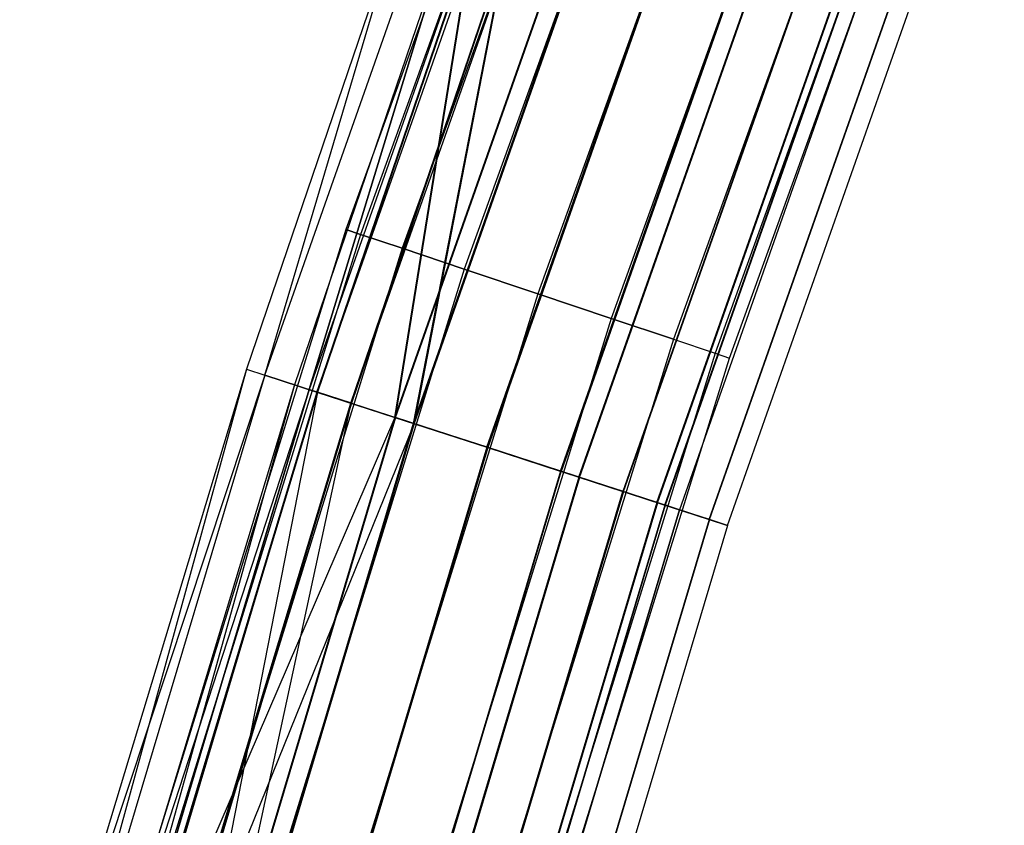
# Model space of a CAD drawing. Extents: x -176 to 176, y -176 to 176.
# Tile 83 of 208: x -169 to -159, y 50 to 58. Entities that reach past the tile are written whole.
import ezdxf

# ---------------------------------------------------------------- set-up
doc = ezdxf.new("R2010")
doc.units = 0
doc.header["$LTSCALE"] = 25.4
doc.layers.get('0').update_dxf_attribs({"linetype": 'CONTINUOUS'})

# ---------------------------------------------------------------- blocks, each defined once
blk = doc.blocks.new('BIURKOWA_B_STL')
at = {"color": 0}
for p, q in [((-163.1826, 63.2173, 408), (-165.9281, 55.6135, 408)), ((-163.1826, 63.2173, 408), (-165.9281, 55.6135, 408)), ((-163.1826, 63.2173, 197), (-165.9281, 55.6135, 197)), ((-163.1826, 63.2173, 197), (-165.9281, 55.6135, 197)), ((-163.0407, 63.1623, 408.7654), (-165.7838, 55.5651, 408.7654)), ((-163.0407, 63.1623, 408.7654), (-165.7838, 55.5651, 408.7654)), ((-163.0407, 63.1623, 407.2346), (-165.7838, 55.5651, 407.2346)), ((-163.0407, 63.1623, 407.2346), (-165.7838, 55.5651, 407.2346)), ((-163.0407, 63.1623, 197.7654), (-165.7838, 55.5651, 197.7654)), ((-163.0407, 63.1623, 197.7654), (-165.7838, 55.5651, 197.7654)), ((-163.0407, 63.1623, 196.2346), (-165.7838, 55.5651, 196.2346)), ((-163.0407, 63.1623, 196.2346), (-165.7838, 55.5651, 196.2346)), ((-162.6364, 63.0057, 409.4142), (-165.3727, 55.4273, 409.4142)), ((-162.6364, 63.0057, 409.4142), (-165.3727, 55.4273, 409.4142)), ((-162.6364, 63.0057, 406.5858), (-165.3727, 55.4273, 406.5858)), ((-162.6364, 63.0057, 406.5858), (-165.3727, 55.4273, 406.5858)), ((-162.6364, 63.0057, 198.4142), (-165.3727, 55.4273, 198.4142)), ((-162.6364, 63.0057, 198.4142), (-165.3727, 55.4273, 198.4142)), ((-162.6364, 63.0057, 195.5858), (-165.3727, 55.4273, 195.5858)), ((-162.6364, 63.0057, 195.5858), (-165.3727, 55.4273, 195.5858)), ((-162.0314, 62.7713, 409.8477), (-164.7575, 55.2211, 409.8477)), ((-162.0314, 62.7713, 409.8477), (-164.7575, 55.2211, 409.8477)), ((-162.0314, 62.7713, 406.1523), (-164.7575, 55.2211, 406.1523)), ((-162.0314, 62.7713, 406.1523), (-164.7575, 55.2211, 406.1523)), ((-162.0314, 62.7713, 198.8478), (-164.7575, 55.2211, 198.8478)), ((-162.0314, 62.7713, 198.8478), (-164.7575, 55.2211, 198.8478)), ((-162.0314, 62.7713, 195.1522), (-164.7575, 55.2211, 195.1522)), ((-162.0314, 62.7713, 195.1522), (-164.7575, 55.2211, 195.1522)), ((-161.3177, 62.4948, 410), (-164.0318, 54.9779, 410)), ((-161.3177, 62.4948, 410), (-164.0318, 54.9779, 410)), ((-161.3177, 62.4948, 406), (-164.0318, 54.9779, 406)), ((-161.3177, 62.4948, 406), (-164.0318, 54.9779, 406)), ((-161.3177, 62.4948, 199), (-164.0318, 54.9779, 199)), ((-161.3177, 62.4948, 199), (-164.0318, 54.9779, 199)), ((-161.3177, 62.4948, 195), (-164.0318, 54.9779, 195)), ((-161.3177, 62.4948, 195), (-164.0318, 54.9779, 195)), ((-160.604, 62.2183, 409.8477), (-163.3061, 54.7347, 409.8477)), ((-160.604, 62.2183, 409.8477), (-163.3061, 54.7347, 409.8477)), ((-160.604, 62.2183, 406.1523), (-163.3061, 54.7347, 406.1523)), ((-160.604, 62.2183, 406.1523), (-163.3061, 54.7347, 406.1523)), ((-160.604, 62.2183, 198.8478), (-163.3061, 54.7347, 198.8478)), ((-160.604, 62.2183, 198.8478), (-163.3061, 54.7347, 198.8478)), ((-160.604, 62.2183, 195.1522), (-163.3061, 54.7347, 195.1522)), ((-160.604, 62.2183, 195.1522), (-163.3061, 54.7347, 195.1522)), ((-166.7296, 54.1737, 196.0438), (-163.9176, 62.1658, 196.0438)), ((-166.7296, 54.1737, 196.0438), (-163.9176, 62.1658, 196.0438)), ((-166.7294, 54.1737, 408.9567), (-163.9174, 62.1657, 408.9567)), ((-166.7294, 54.1737, 408.9567), (-163.9174, 62.1657, 408.9567)), ((-163.4857, 62.0019, 196.2352), (-166.2903, 54.031, 196.2352)), ((-163.4857, 62.0019, 196.2352), (-166.2903, 54.031, 196.2352)), ((-163.4855, 62.0019, 408.7654), (-166.2901, 54.0309, 408.7654)), ((-163.4855, 62.0019, 408.7654), (-166.2901, 54.0309, 408.7654)), ((-166.2148, 54.0065, 195.233), (-163.4114, 61.9738, 195.233)), ((-166.2148, 54.0065, 195.233), (-163.4114, 61.9738, 195.233)), ((-166.214, 54.0062, 409.7678), (-163.4107, 61.9735, 409.7678)), ((-166.214, 54.0062, 409.7678), (-163.4107, 61.9735, 409.7678)), ((-159.999, 61.9839, 409.4142), (-162.6909, 54.5285, 409.4142)), ((-159.999, 61.9839, 409.4142), (-162.6909, 54.5285, 409.4142)), ((-159.999, 61.9839, 406.5858), (-162.6909, 54.5285, 406.5858)), ((-159.999, 61.9839, 406.5858), (-162.6909, 54.5285, 406.5858)), ((-159.999, 61.9839, 198.4142), (-162.6909, 54.5285, 198.4142)), ((-159.999, 61.9839, 198.4142), (-162.6909, 54.5285, 198.4142)), ((-159.999, 61.9839, 195.5858), (-162.6909, 54.5285, 195.5858)), ((-159.999, 61.9839, 195.5858), (-162.6909, 54.5285, 195.5858)), ((-163.0809, 61.8484, 195.5866), (-165.8785, 53.8972, 195.5866)), ((-163.0809, 61.8484, 195.5866), (-165.8785, 53.8972, 195.5866)), ((-163.0801, 61.8481, 409.4142), (-165.8778, 53.897, 409.4142)), ((-163.0801, 61.8481, 409.4142), (-165.8778, 53.897, 409.4142)), ((-159.5947, 61.8273, 408.7654), (-162.2798, 54.3907, 408.7654)), ((-159.5947, 61.8273, 408.7654), (-162.2798, 54.3907, 408.7654)), ((-159.5947, 61.8273, 407.2346), (-162.2798, 54.3907, 407.2346)), ((-159.5947, 61.8273, 407.2346), (-162.2798, 54.3907, 407.2346)), ((-159.5947, 61.8273, 197.7654), (-162.2798, 54.3907, 197.7654)), ((-159.5947, 61.8273, 197.7654), (-162.2798, 54.3907, 197.7654)), ((-159.5947, 61.8273, 196.2346), (-162.2798, 54.3907, 196.2346)), ((-159.5947, 61.8273, 196.2346), (-162.2798, 54.3907, 196.2346)), ((-162.1355, 54.3423, 408), (-159.4528, 61.7723, 408)), ((-162.1355, 54.3423, 408), (-159.4528, 61.7723, 408)), ((-162.1355, 54.3423, 197), (-159.4528, 61.7723, 197)), ((-162.1355, 54.3423, 197), (-159.4528, 61.7723, 197)), ((-165.4441, 53.7561, 194.6909), (-162.6538, 61.6864, 194.6909)), ((-165.4441, 53.7561, 194.6909), (-162.6538, 61.6864, 194.6909)), ((-165.4427, 53.7556, 410.3097), (-162.6523, 61.6859, 410.3097)), ((-165.4427, 53.7556, 410.3097), (-162.6523, 61.6859, 410.3097)), ((-165.4427, 53.7556, 405.6903), (-162.6523, 61.6859, 405.6903)), ((-165.4427, 53.7556, 405.6903), (-162.6523, 61.6859, 405.6903)), ((-165.4362, 53.7535, 199.3125), (-162.6461, 61.6835, 199.3125)), ((-165.4362, 53.7535, 199.3125), (-162.6461, 61.6835, 199.3125)), ((-162.4749, 61.6186, 195.1529), (-165.2622, 53.6969, 195.1529)), ((-162.4749, 61.6186, 195.1529), (-165.2622, 53.6969, 195.1529)), ((-162.4734, 61.618, 406.1523), (-165.2607, 53.6964, 406.1523)), ((-162.4734, 61.618, 406.1523), (-165.2607, 53.6964, 406.1523)), ((-162.4734, 61.618, 409.8477), (-165.2607, 53.6964, 409.8477)), ((-162.4734, 61.618, 409.8477), (-165.2607, 53.6964, 409.8477)), ((-162.4671, 61.6157, 198.8505), (-165.2543, 53.6944, 198.8505)), ((-162.4671, 61.6157, 198.8505), (-165.2543, 53.6944, 198.8505)), ((-164.5349, 53.4606, 194.5), (-161.7599, 61.3474, 194.5)), ((-164.5349, 53.4606, 194.5), (-161.7599, 61.3474, 194.5)), ((-161.7599, 61.3474, 195), (-164.5349, 53.4606, 195)), ((-161.7599, 61.3474, 195), (-164.5349, 53.4606, 195)), ((-164.5328, 53.4599, 410.5), (-161.7578, 61.3466, 410.5)), ((-164.5328, 53.4599, 410.5), (-161.7578, 61.3466, 410.5)), ((-164.5328, 53.4599, 405.5), (-161.7578, 61.3466, 405.5)), ((-164.5328, 53.4599, 405.5), (-161.7578, 61.3466, 405.5)), ((-164.5328, 53.4599, 410), (-161.7578, 61.3466, 410)), ((-161.7578, 61.3466, 406), (-164.5328, 53.4599, 406)), ((-161.7578, 61.3466, 406), (-164.5328, 53.4599, 406)), ((-164.5328, 53.4599, 410), (-161.7578, 61.3466, 410)), ((-164.5264, 53.4579, 199.5), (-161.7515, 61.3443, 199.5)), ((-164.5264, 53.4579, 199.5), (-161.7515, 61.3443, 199.5)), ((-161.7515, 61.3443, 199), (-164.5264, 53.4579, 199)), ((-161.7515, 61.3443, 199), (-164.5264, 53.4579, 199)), ((-163.8073, 53.2242, 195.1512), (-161.0446, 61.0762, 195.1512)), ((-163.8073, 53.2242, 195.1512), (-161.0446, 61.0762, 195.1512)), ((-161.0422, 61.0752, 409.8477), (-163.8049, 53.2234, 409.8477)), ((-161.0422, 61.0752, 409.8477), (-163.8049, 53.2234, 409.8477)), ((-161.0422, 61.0752, 406.1523), (-163.8049, 53.2234, 406.1523)), ((-161.0422, 61.0752, 406.1523), (-163.8049, 53.2234, 406.1523)), ((-161.0369, 61.0732, 198.8454), (-163.7995, 53.2217, 198.8454)), ((-161.0369, 61.0732, 198.8454), (-163.7995, 53.2217, 198.8454)), ((-163.6254, 53.1651, 194.6892), (-160.8657, 61.0083, 194.6892)), ((-163.6254, 53.1651, 194.6892), (-160.8657, 61.0083, 194.6892)), ((-163.6229, 53.1643, 410.3097), (-160.8633, 61.0074, 410.3097)), ((-163.6229, 53.1643, 410.3097), (-160.8633, 61.0074, 410.3097)), ((-163.6229, 53.1643, 405.6903), (-160.8633, 61.0074, 405.6903)), ((-163.6229, 53.1643, 405.6903), (-160.8633, 61.0074, 405.6903)), ((-163.6175, 53.1625, 199.3073), (-160.8579, 61.0054, 199.3073)), ((-163.6175, 53.1625, 199.3073), (-160.8579, 61.0054, 199.3073)), ((-160.4377, 60.846, 195.5834), (-163.19, 53.0237, 195.5834)), ((-160.4377, 60.846, 195.5834), (-163.19, 53.0237, 195.5834)), ((-160.4355, 60.8452, 409.4142), (-163.1878, 53.0229, 409.4142)), ((-160.4355, 60.8452, 409.4142), (-163.1878, 53.0229, 409.4142)), ((-160.4355, 60.8452, 406.5858), (-163.1878, 53.0229, 406.5858)), ((-160.4355, 60.8452, 406.5858), (-163.1878, 53.0229, 406.5858)), ((-163.184, 53.0217, 198.4102), (-160.4318, 60.8438, 198.4102)), ((-163.184, 53.0217, 198.4102), (-160.4318, 60.8438, 198.4102)), ((-162.8538, 52.9144, 195.2299), (-160.1071, 60.7206, 195.2299)), ((-162.8538, 52.9144, 195.2299), (-160.1071, 60.7206, 195.2299)), ((-162.8515, 52.9137, 409.7678), (-160.1049, 60.7198, 409.7678)), ((-162.8515, 52.9137, 409.7678), (-160.1049, 60.7198, 409.7678)), ((-162.8515, 52.9137, 406.2322), (-160.1049, 60.7198, 406.2322)), ((-162.8515, 52.9137, 406.2322), (-160.1049, 60.7198, 406.2322)), ((-162.8478, 52.9124, 198.7638), (-160.1012, 60.7184, 198.7638)), ((-162.8478, 52.9124, 198.7638), (-160.1012, 60.7184, 198.7638)), ((-160.0315, 60.692, 196.231), (-162.7769, 52.8894, 196.231)), ((-160.0315, 60.692, 196.231), (-162.7769, 52.8894, 196.231)), ((-160.0301, 60.6914, 408.7654), (-162.7755, 52.889, 408.7654)), ((-160.0301, 60.6914, 408.7654), (-162.7755, 52.889, 408.7654)), ((-162.7755, 52.889, 407.2346), (-160.0301, 60.6914, 407.2346)), ((-162.7755, 52.889, 407.2346), (-160.0301, 60.6914, 407.2346)), ((-160.0283, 60.6907, 197.7607), (-162.7736, 52.8884, 197.7607)), ((-160.0283, 60.6907, 197.7607), (-162.7736, 52.8884, 197.7607)), ((-159.8878, 60.6374, 196.9955), (-162.6307, 52.8419, 196.9955)), ((-159.8878, 60.6374, 196.9955), (-162.6307, 52.8419, 196.9955)), ((-159.8878, 60.6374, 408), (-162.6307, 52.8419, 408)), ((-159.8878, 60.6374, 408), (-162.6307, 52.8419, 408)), ((-162.3376, 52.7467, 196.0397), (-159.5996, 60.5281, 196.0397)), ((-162.3376, 52.7467, 196.0397), (-159.5996, 60.5281, 196.0397)), ((-162.3361, 52.7462, 408.9567), (-159.5982, 60.5276, 408.9567)), ((-162.3361, 52.7462, 408.9567), (-159.5982, 60.5276, 408.9567)), ((-162.3361, 52.7462, 407.0433), (-159.5982, 60.5276, 407.0433)), ((-162.3361, 52.7462, 407.0433), (-159.5982, 60.5276, 407.0433)), ((-162.3343, 52.7456, 197.952), (-159.5964, 60.5269, 197.952)), ((-162.3343, 52.7456, 197.952), (-159.5964, 60.5269, 197.952)), ((-162.1551, 52.6874, 408), (-159.4203, 60.4601, 408)), ((-162.1551, 52.6874, 408), (-159.4203, 60.4601, 408)), ((-162.1551, 52.6874, 196.9955), (-159.4203, 60.4601, 196.9955)), ((-162.1551, 52.6874, 196.9955), (-159.4203, 60.4601, 196.9955)), ((-165.3668, 58.7714, 408), (-166.9104, 54.2325, 408)), ((-165.3668, 58.7714, 197), (-166.9104, 54.2325, 197)), ((-165.3668, 58.7714, 408), (-166.9104, 54.2325, 408)), ((-165.3668, 58.7714, 197), (-166.9104, 54.2325, 197)), ((-166.7296, 54.1737, 196.0438), (-165.3668, 58.7714, 197)), ((-166.7296, 54.1737, 196.0438), (-165.3668, 58.7714, 197)), ((-166.7294, 54.1737, 408.9567), (-165.3668, 58.7714, 408)), ((-166.7294, 54.1737, 408.9567), (-165.3668, 58.7714, 408)), ((-164.8957, 58.6039, 197), (-166.4349, 54.078, 197)), ((-164.8957, 58.6039, 408), (-166.4349, 54.078, 408)), ((-164.8957, 58.6039, 197), (-166.4349, 54.078, 197)), ((-164.8957, 58.6039, 408), (-166.4349, 54.078, 408)), ((-166.2903, 54.031, 196.2352), (-164.8957, 58.6039, 197)), ((-166.2903, 54.031, 196.2352), (-164.8957, 58.6039, 197)), ((-164.8957, 58.6039, 408), (-166.2901, 54.0309, 408.7654)), ((-164.8957, 58.6039, 408), (-166.2901, 54.0309, 408.7654)), ((-164.6768, 58.5262, 406.2322), (-166.214, 54.0062, 406.2322)), ((-164.6768, 58.5262, 406.2322), (-166.214, 54.0062, 406.2322)), ((-164.6716, 58.5243, 198.7733), (-166.2087, 54.0045, 198.7733)), ((-164.6716, 58.5243, 198.7733), (-166.2087, 54.0045, 198.7733)), ((-165.4427, 53.7556, 405.6903), (-164.6768, 58.5262, 406.2322)), ((-165.4427, 53.7556, 405.6903), (-164.6768, 58.5262, 406.2322)), ((-165.4362, 53.7535, 199.3125), (-164.6716, 58.5243, 198.7733)), ((-165.4362, 53.7535, 199.3125), (-164.6716, 58.5243, 198.7733)), ((-165.8778, 53.897, 406.5858), (-164.3437, 58.4078, 406.5858)), ((-165.8778, 53.897, 406.5858), (-164.3437, 58.4078, 406.5858)), ((-164.3385, 58.4059, 198.4198), (-165.8725, 53.8952, 198.4198)), ((-164.3385, 58.4059, 198.4198), (-165.8725, 53.8952, 198.4198)), ((-165.2607, 53.6964, 406.1523), (-164.3437, 58.4078, 406.5858)), ((-165.2607, 53.6964, 406.1523), (-164.3437, 58.4078, 406.5858)), ((-164.3385, 58.4059, 198.4198), (-165.2543, 53.6944, 198.8505)), ((-164.3385, 58.4059, 198.4198), (-165.2543, 53.6944, 198.8505)), ((-165.9281, 55.6135, 408), (-168.3195, 47.891, 408)), ((-165.9281, 55.6135, 408), (-168.3195, 47.891, 408)), ((-165.9281, 55.6135, 197), (-168.3195, 47.891, 197)), ((-165.9281, 55.6135, 197), (-168.3195, 47.891, 197)), ((-165.9281, 55.6135, 408), (-165.7838, 55.5651, 408.7654)), ((-165.9281, 55.6135, 408), (-165.7838, 55.5651, 408.7654)), ((-165.7838, 55.5651, 407.2346), (-165.9281, 55.6135, 408)), ((-165.7838, 55.5651, 407.2346), (-165.9281, 55.6135, 408)), ((-165.9281, 55.6135, 197), (-165.7838, 55.5651, 197.7654)), ((-165.9281, 55.6135, 197), (-165.7838, 55.5651, 197.7654)), ((-165.7838, 55.5651, 196.2346), (-165.9281, 55.6135, 197)), ((-165.7838, 55.5651, 196.2346), (-165.9281, 55.6135, 197)), ((-165.7838, 55.5651, 408.7654), (-168.1731, 47.8494, 408.7654)), ((-165.7838, 55.5651, 408.7654), (-168.1731, 47.8494, 408.7654)), ((-165.7838, 55.5651, 407.2346), (-168.1731, 47.8494, 407.2346)), ((-165.7838, 55.5651, 407.2346), (-168.1731, 47.8494, 407.2346)), ((-165.7838, 55.5651, 197.7654), (-168.1731, 47.8494, 197.7654)), ((-165.7838, 55.5651, 197.7654), (-168.1731, 47.8494, 197.7654)), ((-165.7838, 55.5651, 196.2346), (-168.1731, 47.8494, 196.2346)), ((-165.7838, 55.5651, 196.2346), (-168.1731, 47.8494, 196.2346)), ((-165.7838, 55.5651, 408.7654), (-165.3727, 55.4273, 409.4142)), ((-165.7838, 55.5651, 408.7654), (-165.3727, 55.4273, 409.4142)), ((-165.3727, 55.4273, 406.5858), (-165.7838, 55.5651, 407.2346)), ((-165.3727, 55.4273, 406.5858), (-165.7838, 55.5651, 407.2346)), ((-165.7838, 55.5651, 197.7654), (-165.3727, 55.4273, 198.4142)), ((-165.7838, 55.5651, 197.7654), (-165.3727, 55.4273, 198.4142)), ((-165.3727, 55.4273, 195.5858), (-165.7838, 55.5651, 196.2346)), ((-165.3727, 55.4273, 195.5858), (-165.7838, 55.5651, 196.2346)), ((-165.3727, 55.4273, 409.4142), (-167.7561, 47.7307, 409.4142)), ((-165.3727, 55.4273, 409.4142), (-167.7561, 47.7307, 409.4142)), ((-165.3727, 55.4273, 406.5858), (-167.7561, 47.7307, 406.5858)), ((-165.3727, 55.4273, 406.5858), (-167.7561, 47.7307, 406.5858)), ((-165.3727, 55.4273, 198.4142), (-167.7561, 47.7307, 198.4142)), ((-165.3727, 55.4273, 198.4142), (-167.7561, 47.7307, 198.4142)), ((-165.3727, 55.4273, 195.5858), (-167.7561, 47.7307, 195.5858)), ((-165.3727, 55.4273, 195.5858), (-167.7561, 47.7307, 195.5858)), ((-165.3727, 55.4273, 409.4142), (-164.7575, 55.2211, 409.8477)), ((-165.3727, 55.4273, 409.4142), (-164.7575, 55.2211, 409.8477)), ((-164.7575, 55.2211, 406.1523), (-165.3727, 55.4273, 406.5858)), ((-164.7575, 55.2211, 406.1523), (-165.3727, 55.4273, 406.5858)), ((-165.3727, 55.4273, 198.4142), (-164.7575, 55.2211, 198.8478)), ((-165.3727, 55.4273, 198.4142), (-164.7575, 55.2211, 198.8478)), ((-164.7575, 55.2211, 195.1522), (-165.3727, 55.4273, 195.5858)), ((-164.7575, 55.2211, 195.1522), (-165.3727, 55.4273, 195.5858)), ((-164.7575, 55.2211, 409.8477), (-167.132, 47.5531, 409.8477)), ((-164.7575, 55.2211, 409.8477), (-167.132, 47.5531, 409.8477)), ((-164.7575, 55.2211, 406.1523), (-167.132, 47.5531, 406.1523)), ((-164.7575, 55.2211, 406.1523), (-167.132, 47.5531, 406.1523)), ((-164.7575, 55.2211, 198.8478), (-167.132, 47.5531, 198.8478)), ((-164.7575, 55.2211, 198.8478), (-167.132, 47.5531, 198.8478)), ((-164.7575, 55.2211, 195.1522), (-167.132, 47.5531, 195.1522)), ((-164.7575, 55.2211, 195.1522), (-167.132, 47.5531, 195.1522)), ((-164.7575, 55.2211, 409.8477), (-164.0318, 54.9779, 410)), ((-164.7575, 55.2211, 409.8477), (-164.0318, 54.9779, 410)), ((-164.0318, 54.9779, 406), (-164.7575, 55.2211, 406.1523)), ((-164.0318, 54.9779, 406), (-164.7575, 55.2211, 406.1523)), ((-164.7575, 55.2211, 198.8478), (-164.0318, 54.9779, 199)), ((-164.7575, 55.2211, 198.8478), (-164.0318, 54.9779, 199)), ((-164.0318, 54.9779, 195), (-164.7575, 55.2211, 195.1522)), ((-164.0318, 54.9779, 195), (-164.7575, 55.2211, 195.1522)), ((-164.0318, 54.9779, 410), (-166.3958, 47.3437, 410)), ((-164.0318, 54.9779, 410), (-166.3958, 47.3437, 410)), ((-164.0318, 54.9779, 406), (-166.3958, 47.3437, 406)), ((-164.0318, 54.9779, 406), (-166.3958, 47.3437, 406)), ((-164.0318, 54.9779, 199), (-166.3958, 47.3437, 199)), ((-164.0318, 54.9779, 199), (-166.3958, 47.3437, 199)), ((-164.0318, 54.9779, 195), (-166.3958, 47.3437, 195)), ((-164.0318, 54.9779, 195), (-166.3958, 47.3437, 195)), ((-164.0318, 54.9779, 410), (-163.3061, 54.7347, 409.8477)), ((-164.0318, 54.9779, 410), (-163.3061, 54.7347, 409.8477)), ((-163.3061, 54.7347, 406.1523), (-164.0318, 54.9779, 406)), ((-163.3061, 54.7347, 406.1523), (-164.0318, 54.9779, 406)), ((-164.0318, 54.9779, 199), (-163.3061, 54.7347, 198.8478)), ((-164.0318, 54.9779, 199), (-163.3061, 54.7347, 198.8478)), ((-163.3061, 54.7347, 195.1522), (-164.0318, 54.9779, 195)), ((-163.3061, 54.7347, 195.1522), (-164.0318, 54.9779, 195)), ((-163.3061, 54.7347, 409.8477), (-165.6597, 47.1342, 409.8477)), ((-163.3061, 54.7347, 409.8477), (-165.6597, 47.1342, 409.8477)), ((-163.3061, 54.7347, 406.1523), (-165.6597, 47.1342, 406.1523)), ((-163.3061, 54.7347, 406.1523), (-165.6597, 47.1342, 406.1523)), ((-163.3061, 54.7347, 198.8478), (-165.6597, 47.1342, 198.8478)), ((-163.3061, 54.7347, 198.8478), (-165.6597, 47.1342, 198.8478)), ((-163.3061, 54.7347, 195.1522), (-165.6597, 47.1342, 195.1522)), ((-163.3061, 54.7347, 195.1522), (-165.6597, 47.1342, 195.1522)), ((-163.3061, 54.7347, 409.8477), (-162.6909, 54.5285, 409.4142)), ((-163.3061, 54.7347, 409.8477), (-162.6909, 54.5285, 409.4142)), ((-162.6909, 54.5285, 406.5858), (-163.3061, 54.7347, 406.1523)), ((-162.6909, 54.5285, 406.5858), (-163.3061, 54.7347, 406.1523)), ((-163.3061, 54.7347, 198.8478), (-162.6909, 54.5285, 198.4142)), ((-163.3061, 54.7347, 198.8478), (-162.6909, 54.5285, 198.4142)), ((-162.6909, 54.5285, 195.5858), (-163.3061, 54.7347, 195.1522)), ((-162.6909, 54.5285, 195.5858), (-163.3061, 54.7347, 195.1522)), ((-162.6909, 54.5285, 409.4142), (-165.0356, 46.9567, 409.4142)), ((-162.6909, 54.5285, 409.4142), (-165.0356, 46.9567, 409.4142)), ((-162.6909, 54.5285, 406.5858), (-165.0356, 46.9567, 406.5858)), ((-162.6909, 54.5285, 406.5858), (-165.0356, 46.9567, 406.5858)), ((-162.6909, 54.5285, 198.4142), (-165.0356, 46.9567, 198.4142)), ((-162.6909, 54.5285, 198.4142), (-165.0356, 46.9567, 198.4142)), ((-162.6909, 54.5285, 195.5858), (-165.0356, 46.9567, 195.5858)), ((-162.6909, 54.5285, 195.5858), (-165.0356, 46.9567, 195.5858)), ((-162.6909, 54.5285, 409.4142), (-162.2798, 54.3907, 408.7654)), ((-162.6909, 54.5285, 409.4142), (-162.2798, 54.3907, 408.7654)), ((-162.6909, 54.5285, 406.5858), (-162.2798, 54.3907, 407.2346)), ((-162.6909, 54.5285, 406.5858), (-162.2798, 54.3907, 407.2346)), ((-162.6909, 54.5285, 198.4142), (-162.2798, 54.3907, 197.7654)), ((-162.6909, 54.5285, 198.4142), (-162.2798, 54.3907, 197.7654)), ((-162.6909, 54.5285, 195.5858), (-162.2798, 54.3907, 196.2346)), ((-162.6909, 54.5285, 195.5858), (-162.2798, 54.3907, 196.2346)), ((-162.2798, 54.3907, 408.7654), (-164.6186, 46.838, 408.7654)), ((-162.2798, 54.3907, 408.7654), (-164.6186, 46.838, 408.7654)), ((-162.2798, 54.3907, 407.2346), (-164.6186, 46.838, 407.2346)), ((-162.2798, 54.3907, 407.2346), (-164.6186, 46.838, 407.2346)), ((-162.2798, 54.3907, 197.7654), (-164.6186, 46.838, 197.7654)), ((-162.2798, 54.3907, 197.7654), (-164.6186, 46.838, 197.7654)), ((-162.2798, 54.3907, 196.2346), (-164.6186, 46.838, 196.2346)), ((-162.2798, 54.3907, 196.2346), (-164.6186, 46.838, 196.2346)), ((-164.4722, 46.7964, 408), (-162.1355, 54.3423, 408)), ((-164.4722, 46.7964, 408), (-162.1355, 54.3423, 408)), ((-164.4722, 46.7964, 197), (-162.1355, 54.3423, 197)), ((-164.4722, 46.7964, 197), (-162.1355, 54.3423, 197)), ((-162.2798, 54.3907, 408.7654), (-162.1355, 54.3423, 408)), ((-162.2798, 54.3907, 408.7654), (-162.1355, 54.3423, 408)), ((-162.2798, 54.3907, 407.2346), (-162.1355, 54.3423, 408)), ((-162.2798, 54.3907, 407.2346), (-162.1355, 54.3423, 408)), ((-162.2798, 54.3907, 197.7654), (-162.1355, 54.3423, 197)), ((-162.2798, 54.3907, 197.7654), (-162.1355, 54.3423, 197)), ((-162.2798, 54.3907, 196.2346), (-162.1355, 54.3423, 197)), ((-162.2798, 54.3907, 196.2346), (-162.1355, 54.3423, 197)), ((-166.9104, 54.2325, 408), (-169.152, 46.0552, 408.9567)), ((-166.9104, 54.2325, 408), (-169.152, 46.0552, 408.9567)), ((-166.9104, 54.2325, 408), (-168.992, 47.3493, 408)), ((-166.9104, 54.2325, 197), (-168.992, 47.3493, 197)), ((-166.9104, 54.2325, 408), (-168.992, 47.3493, 408)), ((-166.9104, 54.2325, 197), (-168.992, 47.3493, 197)), ((-166.9104, 54.2325, 408), (-166.7294, 54.1737, 408.9567)), ((-166.9104, 54.2325, 408), (-166.7294, 54.1737, 408.9567)), ((-166.9104, 54.2325, 197), (-166.9104, 54.2325, 408)), ((-166.9104, 54.2325, 197), (-166.9104, 54.2325, 408)), ((-166.9104, 54.2325, 197), (-166.7296, 54.1737, 196.0438)), ((-166.9104, 54.2325, 197), (-166.7296, 54.1737, 196.0438)), ((-166.7296, 54.1737, 196.0438), (-169.1523, 46.0552, 196.0438)), ((-166.7296, 54.1737, 196.0438), (-169.1523, 46.0552, 196.0438)), ((-166.7294, 54.1737, 408.9567), (-169.152, 46.0552, 408.9567)), ((-166.7294, 54.1737, 408.9567), (-169.152, 46.0552, 408.9567)), ((-166.7296, 54.1737, 196.0438), (-168.992, 47.3493, 197)), ((-166.7296, 54.1737, 196.0438), (-168.992, 47.3493, 197)), ((-166.7296, 54.1737, 196.0438), (-166.2148, 54.0065, 195.233)), ((-166.7296, 54.1737, 196.0438), (-166.2148, 54.0065, 195.233)), ((-166.214, 54.0062, 409.7678), (-166.7294, 54.1737, 408.9567)), ((-166.214, 54.0062, 409.7678), (-166.7294, 54.1737, 408.9567)), ((-166.4349, 54.078, 197), (-168.7065, 45.9339, 196.2352)), ((-166.4349, 54.078, 197), (-168.7065, 45.9339, 196.2352)), ((-168.7065, 45.9339, 196.2352), (-166.2903, 54.031, 196.2352)), ((-168.7065, 45.9339, 196.2352), (-166.2903, 54.031, 196.2352)), ((-166.2901, 54.0309, 408.7654), (-168.7063, 45.9338, 408.7654)), ((-166.2901, 54.0309, 408.7654), (-168.7063, 45.9338, 408.7654)), ((-166.4349, 54.078, 197), (-168.5105, 47.2144, 197)), ((-166.4349, 54.078, 408), (-168.5105, 47.2144, 408)), ((-166.4349, 54.078, 197), (-168.5105, 47.2144, 197)), ((-166.4349, 54.078, 408), (-168.5105, 47.2144, 408)), ((-166.2901, 54.0309, 408.7654), (-168.5105, 47.2144, 408)), ((-166.2901, 54.0309, 408.7654), (-168.5105, 47.2144, 408)), ((-166.4349, 54.078, 197), (-166.2903, 54.031, 196.2352)), ((-166.4349, 54.078, 197), (-166.2903, 54.031, 196.2352)), ((-166.4349, 54.078, 408), (-166.4349, 54.078, 197)), ((-166.4349, 54.078, 408), (-166.4349, 54.078, 197)), ((-166.4349, 54.078, 408), (-166.2901, 54.0309, 408.7654)), ((-166.4349, 54.078, 408), (-166.2901, 54.0309, 408.7654)), ((-165.8785, 53.8972, 195.5866), (-166.2903, 54.031, 196.2352)), ((-165.8785, 53.8972, 195.5866), (-166.2903, 54.031, 196.2352)), ((-166.2901, 54.0309, 408.7654), (-165.8778, 53.897, 409.4142)), ((-166.2901, 54.0309, 408.7654), (-165.8778, 53.897, 409.4142)), ((-166.2148, 54.0065, 195.233), (-168.6299, 45.913, 195.233)), ((-166.2148, 54.0065, 195.233), (-168.6299, 45.913, 195.233)), ((-166.214, 54.0062, 409.7678), (-168.6291, 45.9128, 409.7678)), ((-166.214, 54.0062, 409.7678), (-168.6291, 45.9128, 409.7678)), ((-166.214, 54.0062, 406.2322), (-168.2869, 47.1518, 406.2322)), ((-166.214, 54.0062, 406.2322), (-168.2869, 47.1518, 406.2322)), ((-166.2087, 54.0045, 198.7733), (-168.2816, 47.1503, 198.7733)), ((-166.2087, 54.0045, 198.7733), (-168.2816, 47.1503, 198.7733)), ((-166.2087, 54.0045, 198.7733), (-167.8401, 45.6979, 199.3125)), ((-166.2087, 54.0045, 198.7733), (-167.8401, 45.6979, 199.3125)), ((-166.2148, 54.0065, 195.233), (-165.4441, 53.7561, 194.6909)), ((-166.2148, 54.0065, 195.233), (-165.4441, 53.7561, 194.6909)), ((-165.8778, 53.897, 406.5858), (-166.214, 54.0062, 406.2322)), ((-165.8778, 53.897, 406.5858), (-166.214, 54.0062, 406.2322)), ((-166.214, 54.0062, 406.2322), (-165.4427, 53.7556, 405.6903)), ((-165.4427, 53.7556, 410.3097), (-166.214, 54.0062, 409.7678)), ((-165.4427, 53.7556, 410.3097), (-166.214, 54.0062, 409.7678)), ((-166.214, 54.0062, 406.2322), (-165.4427, 53.7556, 405.6903)), ((-166.2087, 54.0045, 198.7733), (-165.4362, 53.7535, 199.3125)), ((-166.2087, 54.0045, 198.7733), (-165.4362, 53.7535, 199.3125)), ((-165.8725, 53.8952, 198.4198), (-166.2087, 54.0045, 198.7733)), ((-165.8725, 53.8952, 198.4198), (-166.2087, 54.0045, 198.7733)), ((-165.8785, 53.8972, 195.5866), (-168.2888, 45.8201, 195.5866)), ((-165.8785, 53.8972, 195.5866), (-168.2888, 45.8201, 195.5866)), ((-165.8778, 53.897, 409.4142), (-168.288, 45.8199, 409.4142)), ((-165.8778, 53.897, 409.4142), (-168.288, 45.8199, 409.4142)), ((-167.9465, 47.0564, 406.5858), (-165.8778, 53.897, 406.5858)), ((-167.9465, 47.0564, 406.5858), (-165.8778, 53.897, 406.5858)), ((-165.8725, 53.8952, 198.4198), (-167.9411, 47.0549, 198.4198)), ((-165.8725, 53.8952, 198.4198), (-167.9411, 47.0549, 198.4198)), ((-165.8778, 53.897, 406.5858), (-167.662, 45.6494, 406.1523)), ((-165.8778, 53.897, 406.5858), (-167.662, 45.6494, 406.1523)), ((-165.2622, 53.6969, 195.1529), (-165.8785, 53.8972, 195.5866)), ((-165.2622, 53.6969, 195.1529), (-165.8785, 53.8972, 195.5866)), ((-165.8778, 53.897, 406.5858), (-165.2607, 53.6964, 406.1523)), ((-165.8778, 53.897, 406.5858), (-165.2607, 53.6964, 406.1523)), ((-165.8778, 53.897, 409.4142), (-165.2607, 53.6964, 409.8477)), ((-165.8778, 53.897, 409.4142), (-165.2607, 53.6964, 409.8477)), ((-165.8725, 53.8952, 198.4198), (-165.2543, 53.6944, 198.8505)), ((-165.8725, 53.8952, 198.4198), (-165.2543, 53.6944, 198.8505)), ((-165.4427, 53.7556, 405.6903), (-168.2869, 47.1518, 406.2322)), ((-165.4427, 53.7556, 405.6903), (-168.2869, 47.1518, 406.2322)), ((-165.4441, 53.7561, 194.6909), (-167.8481, 45.7001, 194.6909)), ((-165.4441, 53.7561, 194.6909), (-167.8481, 45.7001, 194.6909)), ((-165.4427, 53.7556, 405.6903), (-167.8466, 45.6997, 405.6903)), ((-165.4427, 53.7556, 405.6903), (-167.8466, 45.6997, 405.6903)), ((-165.4427, 53.7556, 410.3097), (-167.8466, 45.6997, 410.3097)), ((-165.4427, 53.7556, 410.3097), (-167.8466, 45.6997, 410.3097)), ((-165.4362, 53.7535, 199.3125), (-167.8401, 45.6979, 199.3125)), ((-165.4362, 53.7535, 199.3125), (-167.8401, 45.6979, 199.3125)), ((-165.4441, 53.7561, 194.6909), (-164.5349, 53.4606, 194.5)), ((-165.4441, 53.7561, 194.6909), (-164.5349, 53.4606, 194.5)), ((-165.4427, 53.7556, 405.6903), (-164.5328, 53.4599, 405.5)), ((-164.5328, 53.4599, 410.5), (-165.4427, 53.7556, 410.3097)), ((-164.5328, 53.4599, 410.5), (-165.4427, 53.7556, 410.3097)), ((-165.4427, 53.7556, 405.6903), (-164.5328, 53.4599, 405.5)), ((-164.5264, 53.4579, 199.5), (-165.4362, 53.7535, 199.3125)), ((-164.5264, 53.4579, 199.5), (-165.4362, 53.7535, 199.3125)), ((-165.2543, 53.6944, 198.8505), (-167.9411, 47.0549, 198.4198)), ((-165.2543, 53.6944, 198.8505), (-167.9411, 47.0549, 198.4198)), ((-165.2622, 53.6969, 195.1529), (-167.6635, 45.6499, 195.1529)), ((-165.2622, 53.6969, 195.1529), (-167.6635, 45.6499, 195.1529)), ((-167.662, 45.6494, 409.8477), (-165.2607, 53.6964, 409.8477)), ((-167.662, 45.6494, 406.1523), (-165.2607, 53.6964, 406.1523)), ((-167.662, 45.6494, 406.1523), (-165.2607, 53.6964, 406.1523)), ((-167.662, 45.6494, 409.8477), (-165.2607, 53.6964, 409.8477)), ((-165.2543, 53.6944, 198.8505), (-167.6555, 45.6477, 198.8505)), ((-165.2543, 53.6944, 198.8505), (-167.6555, 45.6477, 198.8505)), ((-164.5349, 53.4606, 195), (-165.2622, 53.6969, 195.1529)), ((-164.5349, 53.4606, 195), (-165.2622, 53.6969, 195.1529)), ((-164.5328, 53.4599, 410), (-165.2607, 53.6964, 409.8477)), ((-164.5328, 53.4599, 406), (-165.2607, 53.6964, 406.1523)), ((-164.5328, 53.4599, 406), (-165.2607, 53.6964, 406.1523)), ((-164.5328, 53.4599, 410), (-165.2607, 53.6964, 409.8477)), ((-165.2543, 53.6944, 198.8505), (-164.5264, 53.4579, 199)), ((-165.2543, 53.6944, 198.8505), (-164.5264, 53.4579, 199)), ((-164.5349, 53.4606, 194.5), (-166.9256, 45.449, 194.5)), ((-164.5349, 53.4606, 194.5), (-166.9256, 45.449, 194.5)), ((-164.5349, 53.4606, 195), (-166.9256, 45.449, 195)), ((-164.5349, 53.4606, 195), (-166.9256, 45.449, 195)), ((-164.5328, 53.4599, 405.5), (-166.9235, 45.4484, 405.5)), ((-164.5328, 53.4599, 405.5), (-166.9235, 45.4484, 405.5)), ((-164.5328, 53.4599, 410.5), (-166.9235, 45.4484, 410.5)), ((-164.5328, 53.4599, 410.5), (-166.9235, 45.4484, 410.5)), ((-164.5328, 53.4599, 410), (-166.9235, 45.4484, 410)), ((-164.5328, 53.4599, 410), (-166.9235, 45.4484, 410)), ((-164.5328, 53.4599, 406), (-166.9235, 45.4484, 406)), ((-164.5328, 53.4599, 406), (-166.9235, 45.4484, 406)), ((-164.5264, 53.4579, 199.5), (-166.917, 45.4466, 199.5)), ((-164.5264, 53.4579, 199.5), (-166.917, 45.4466, 199.5)), ((-164.5264, 53.4579, 199), (-166.917, 45.4466, 199)), ((-164.5264, 53.4579, 199), (-166.917, 45.4466, 199)), ((-164.5349, 53.4606, 194.5), (-163.6254, 53.1651, 194.6892)), ((-164.5349, 53.4606, 194.5), (-163.6254, 53.1651, 194.6892)), ((-163.8073, 53.2242, 195.1512), (-164.5349, 53.4606, 195)), ((-163.8073, 53.2242, 195.1512), (-164.5349, 53.4606, 195)), ((-164.5328, 53.4599, 405.5), (-163.6229, 53.1643, 405.6903)), ((-163.6229, 53.1643, 410.3097), (-164.5328, 53.4599, 410.5)), ((-163.6229, 53.1643, 410.3097), (-164.5328, 53.4599, 410.5)), ((-164.5328, 53.4599, 405.5), (-163.6229, 53.1643, 405.6903)), ((-164.5328, 53.4599, 410), (-163.8049, 53.2234, 409.8477)), ((-164.5328, 53.4599, 410), (-163.8049, 53.2234, 409.8477)), ((-163.8049, 53.2234, 406.1523), (-164.5328, 53.4599, 406)), ((-163.8049, 53.2234, 406.1523), (-164.5328, 53.4599, 406)), ((-163.6175, 53.1625, 199.3073), (-164.5264, 53.4579, 199.5)), ((-163.6175, 53.1625, 199.3073), (-164.5264, 53.4579, 199.5)), ((-164.5264, 53.4579, 199), (-163.7995, 53.2217, 198.8454)), ((-164.5264, 53.4579, 199), (-163.7995, 53.2217, 198.8454)), ((-163.8073, 53.2242, 195.1512), (-166.1875, 45.248, 195.1512)), ((-163.8073, 53.2242, 195.1512), (-166.1875, 45.248, 195.1512)), ((-163.8049, 53.2234, 409.8477), (-166.185, 45.2473, 409.8477)), ((-163.8049, 53.2234, 409.8477), (-166.185, 45.2473, 409.8477)), ((-163.8049, 53.2234, 406.1523), (-166.185, 45.2473, 406.1523)), ((-163.8049, 53.2234, 406.1523), (-166.185, 45.2473, 406.1523)), ((-166.1795, 45.2458, 198.8454), (-163.7995, 53.2217, 198.8454)), ((-166.1795, 45.2458, 198.8454), (-163.7995, 53.2217, 198.8454)), ((-163.6254, 53.1651, 194.6892), (-166.0029, 45.1977, 194.6892)), ((-163.6254, 53.1651, 194.6892), (-166.0029, 45.1977, 194.6892)), ((-163.6229, 53.1643, 405.6903), (-166.0004, 45.197, 405.6903)), ((-163.6229, 53.1643, 405.6903), (-166.0004, 45.197, 405.6903)), ((-163.6229, 53.1643, 410.3097), (-166.0004, 45.197, 410.3097)), ((-163.6229, 53.1643, 410.3097), (-166.0004, 45.197, 410.3097)), ((-163.6175, 53.1625, 199.3073), (-165.9949, 45.1955, 199.3073)), ((-163.6175, 53.1625, 199.3073), (-165.9949, 45.1955, 199.3073)), ((-163.8073, 53.2242, 195.1512), (-163.19, 53.0237, 195.5834)), ((-163.8073, 53.2242, 195.1512), (-163.19, 53.0237, 195.5834)), ((-163.8049, 53.2234, 409.8477), (-163.1878, 53.0229, 409.4142)), ((-163.8049, 53.2234, 409.8477), (-163.1878, 53.0229, 409.4142)), ((-163.1878, 53.0229, 406.5858), (-163.8049, 53.2234, 406.1523)), ((-163.1878, 53.0229, 406.5858), (-163.8049, 53.2234, 406.1523)), ((-163.184, 53.0217, 198.4102), (-163.7995, 53.2217, 198.8454)), ((-163.184, 53.0217, 198.4102), (-163.7995, 53.2217, 198.8454)), ((-163.6254, 53.1651, 194.6892), (-162.8538, 52.9144, 195.2299)), ((-163.6254, 53.1651, 194.6892), (-162.8538, 52.9144, 195.2299)), ((-163.6229, 53.1643, 405.6903), (-162.8515, 52.9137, 406.2322)), ((-162.8515, 52.9137, 409.7678), (-163.6229, 53.1643, 410.3097)), ((-162.8515, 52.9137, 409.7678), (-163.6229, 53.1643, 410.3097)), ((-163.6229, 53.1643, 405.6903), (-162.8515, 52.9137, 406.2322)), ((-162.8478, 52.9124, 198.7638), (-163.6175, 53.1625, 199.3073)), ((-162.8478, 52.9124, 198.7638), (-163.6175, 53.1625, 199.3073)), ((-165.5612, 45.0775, 195.5834), (-163.19, 53.0237, 195.5834)), ((-165.5612, 45.0775, 195.5834), (-163.19, 53.0237, 195.5834)), ((-163.1878, 53.0229, 409.4142), (-165.5589, 45.0769, 409.4142)), ((-163.1878, 53.0229, 409.4142), (-165.5589, 45.0769, 409.4142)), ((-163.1878, 53.0229, 406.5858), (-165.5589, 45.0769, 406.5858)), ((-163.1878, 53.0229, 406.5858), (-165.5589, 45.0769, 406.5858)), ((-163.184, 53.0217, 198.4102), (-165.5551, 45.0758, 198.4102)), ((-163.184, 53.0217, 198.4102), (-165.5551, 45.0758, 198.4102)), ((-162.7769, 52.8894, 196.231), (-163.19, 53.0237, 195.5834)), ((-162.7769, 52.8894, 196.231), (-163.19, 53.0237, 195.5834)), ((-163.1878, 53.0229, 409.4142), (-162.7755, 52.889, 408.7654)), ((-163.1878, 53.0229, 409.4142), (-162.7755, 52.889, 408.7654)), ((-162.7755, 52.889, 407.2346), (-163.1878, 53.0229, 406.5858)), ((-162.7755, 52.889, 407.2346), (-163.1878, 53.0229, 406.5858)), ((-163.184, 53.0217, 198.4102), (-162.7736, 52.8884, 197.7607)), ((-163.184, 53.0217, 198.4102), (-162.7736, 52.8884, 197.7607)), ((-162.8538, 52.9144, 195.2299), (-165.2201, 44.9846, 195.2299)), ((-162.8538, 52.9144, 195.2299), (-165.2201, 44.9846, 195.2299)), ((-162.8515, 52.9137, 406.2322), (-165.2178, 44.984, 406.2322)), ((-162.8515, 52.9137, 406.2322), (-165.2178, 44.984, 406.2322)), ((-162.8515, 52.9137, 409.7678), (-165.2178, 44.984, 409.7678)), ((-162.8515, 52.9137, 409.7678), (-165.2178, 44.984, 409.7678)), ((-162.8478, 52.9124, 198.7638), (-165.214, 44.9829, 198.7638)), ((-162.8478, 52.9124, 198.7638), (-165.214, 44.9829, 198.7638)), ((-162.7769, 52.8894, 196.231), (-165.1421, 44.9634, 196.231)), ((-162.7769, 52.8894, 196.231), (-165.1421, 44.9634, 196.231)), ((-162.7755, 52.889, 408.7654), (-165.1406, 44.963, 408.7654)), ((-162.7755, 52.889, 408.7654), (-165.1406, 44.963, 408.7654)), ((-162.7755, 52.889, 407.2346), (-165.1406, 44.963, 407.2346)), ((-162.7755, 52.889, 407.2346), (-165.1406, 44.963, 407.2346)), ((-162.7736, 52.8884, 197.7607), (-165.1387, 44.9625, 197.7607)), ((-162.7736, 52.8884, 197.7607), (-165.1387, 44.9625, 197.7607)), ((-162.8538, 52.9144, 195.2299), (-162.3376, 52.7467, 196.0397)), ((-162.8538, 52.9144, 195.2299), (-162.3376, 52.7467, 196.0397)), ((-162.8515, 52.9137, 406.2322), (-162.3361, 52.7462, 407.0433)), ((-162.3361, 52.7462, 408.9567), (-162.8515, 52.9137, 409.7678)), ((-162.3361, 52.7462, 408.9567), (-162.8515, 52.9137, 409.7678)), ((-162.8515, 52.9137, 406.2322), (-162.3361, 52.7462, 407.0433)), ((-162.3343, 52.7456, 197.952), (-162.8478, 52.9124, 198.7638)), ((-162.3343, 52.7456, 197.952), (-162.8478, 52.9124, 198.7638)), ((-162.6307, 52.8419, 196.9955), (-162.7769, 52.8894, 196.231)), ((-162.6307, 52.8419, 196.9955), (-162.7769, 52.8894, 196.231)), ((-162.7755, 52.889, 408.7654), (-162.6307, 52.8419, 408)), ((-162.7755, 52.889, 408.7654), (-162.6307, 52.8419, 408)), ((-162.7755, 52.889, 407.2346), (-162.6307, 52.8419, 408)), ((-162.7755, 52.889, 407.2346), (-162.6307, 52.8419, 408)), ((-162.7736, 52.8884, 197.7607), (-162.6307, 52.8419, 196.9955)), ((-162.7736, 52.8884, 197.7607), (-162.6307, 52.8419, 196.9955)), ((-162.6307, 52.8419, 196.9955), (-164.9937, 44.923, 196.9955)), ((-162.6307, 52.8419, 196.9955), (-164.9937, 44.923, 196.9955)), ((-164.9937, 44.923, 408), (-162.6307, 52.8419, 408)), ((-164.9937, 44.923, 408), (-162.6307, 52.8419, 408)), ((-162.3376, 52.7467, 196.0397), (-164.6964, 44.842, 196.0397)), ((-162.3376, 52.7467, 196.0397), (-164.6964, 44.842, 196.0397)), ((-162.3361, 52.7462, 407.0433), (-164.6949, 44.8416, 407.0433)), ((-162.3361, 52.7462, 407.0433), (-164.6949, 44.8416, 407.0433)), ((-162.3361, 52.7462, 408.9567), (-164.6949, 44.8416, 408.9567)), ((-162.3361, 52.7462, 408.9567), (-164.6949, 44.8416, 408.9567)), ((-162.3343, 52.7456, 197.952), (-164.693, 44.8411, 197.952)), ((-162.3343, 52.7456, 197.952), (-164.693, 44.8411, 197.952)), ((-162.1551, 52.6874, 408), (-164.5113, 44.7916, 408)), ((-162.1551, 52.6874, 408), (-164.5113, 44.7916, 408)), ((-162.1551, 52.6874, 196.9955), (-164.5113, 44.7916, 196.9955)), ((-162.1551, 52.6874, 196.9955), (-164.5113, 44.7916, 196.9955)), ((-162.3376, 52.7467, 196.0397), (-162.1551, 52.6874, 196.9955)), ((-162.3376, 52.7467, 196.0397), (-162.1551, 52.6874, 196.9955)), ((-162.3361, 52.7462, 407.0433), (-162.1551, 52.6874, 408)), ((-162.1551, 52.6874, 408), (-162.3361, 52.7462, 408.9567)), ((-162.1551, 52.6874, 408), (-162.3361, 52.7462, 408.9567)), ((-162.3361, 52.7462, 407.0433), (-162.1551, 52.6874, 408)), ((-162.1551, 52.6874, 196.9955), (-162.3343, 52.7456, 197.952)), ((-162.1551, 52.6874, 196.9955), (-162.3343, 52.7456, 197.952))]:
    blk.add_line(p, q, dxfattribs=at)

msp = doc.modelspace()

# ---------------------------------------------------------------- block references
at = {"color": 253}
msp.add_blockref('BIURKOWA_B_STL', (0, 0), dxfattribs=at)

doc.saveas('drawing.dxf')
